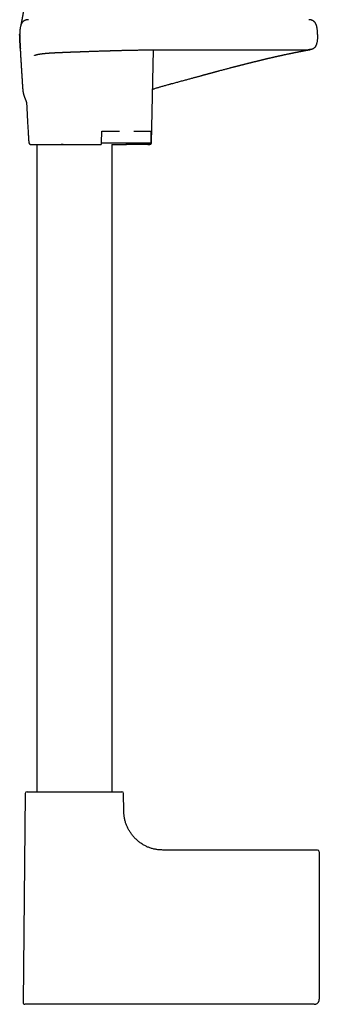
# Model space of a CAD drawing. Header units: millimetres. Extents: x 8 to 839, y 12 to 1644.
# Tile 10 of 19: x 148 to 236, y 878 to 1165. Entities that reach past the tile are written whole.
import ezdxf

# ---------------------------------------------------------------- set-up
doc = ezdxf.new("R2010")
doc.units = ezdxf.units.MM

msp = doc.modelspace()

# ---------------------------------------------------------------- linework, layer by layer
at = {"color": 7, "linetype": 'Continuous', "lineweight": 30}
for p, q in [((148.48, 1160.63), (148.48, 1160.5)), ((148.48, 1160.63), (148.49, 1160.63)), ((187, 1129.12), (187.6, 1156.2)), ((192.48, 1156.23), (232.77, 1156.23)), ((172.38, 1129.12), (172.51, 1132.43)), ((172.96, 1132.43), (177.68, 1132.43)), ((181.78, 1132.43), (186.49, 1132.43)), ((186.83, 1132.43), (186.83, 1129.12)), ((153.48, 1128.63), (153.48, 939.82)), ((160.57, 1128.63), (160.56, 1128.63)), ((161.16, 1128.63), (170.51, 1128.63)), ((175.48, 939.82), (175.48, 1128.63)), ((185.09, 1128.63), (179.48, 1128.63)), ((186.3, 1128.63), (185.09, 1128.63)), ((186.32, 1128.63), (186.3, 1128.63)), ((150.13, 939.33), (149.49, 878.34)), ((178.89, 934.12), (178.84, 939.33)), ((235.48, 922.83), (190.3, 922.83)), ((235.98, 922.33), (235.98, 908.3)), ((235.98, 908.3), (235.98, 879.33)), ((235.93, 878.97), (235.93, 878.97)), ((234.48, 877.83), (164.48, 877.83)), ((234.7, 877.85), (234.7, 877.85))]:
    msp.add_line(p, q, dxfattribs=at)
at = {"color": 7, "linetype": 'Continuous', "lineweight": 30, "flags": 128}
for points in [[(172.38, 1129.12), (174.78, 1129.12), (177.19, 1129.12), (179.6, 1129.12), (182.01, 1129.12), (184.42, 1129.12), (186.83, 1129.12)], [(175.35, 1128.63), (175.35, 1128.63), (175.37, 1128.63), (175.41, 1128.63), (175.47, 1128.63), (175.55, 1128.63), (175.65, 1128.63), (175.77, 1128.63), (175.92, 1128.63), (176.09, 1128.63), (176.25, 1128.63), (176.44, 1128.63), (176.64, 1128.63), (176.86, 1128.63), (177.04, 1128.63), (177.23, 1128.63), (177.44, 1128.63), (177.65, 1128.63), (177.86, 1128.63), (178.05, 1128.63), (178.24, 1128.63), (178.44, 1128.63), (178.64, 1128.63), (178.84, 1128.63), (179.05, 1128.63), (179.26, 1128.63), (179.47, 1128.63), (179.69, 1128.63), (179.91, 1128.64), (180.13, 1128.67), (180.35, 1128.7), (180.6, 1128.75), (180.85, 1128.79), (181.1, 1128.83), (181.36, 1128.86), (181.62, 1128.88), (181.89, 1128.9), (182.22, 1128.9), (182.56, 1128.9), (182.9, 1128.88), (183.25, 1128.86), (183.7, 1128.82), (184.16, 1128.77), (184.61, 1128.72), (185.05, 1128.68), (185.48, 1128.65), (185.92, 1128.63), (186.28, 1128.63), (186.28, 1128.63)]]:
    msp.add_lwpolyline(points, dxfattribs=at)
at = {"color": 7, "linetype": 'Continuous', "lineweight": 30}
for centre, start, end in [((151.65, 1129.13), 183.8822, 270), ((150.63, 939.32), 90, 179.4), ((178.34, 939.32), 0.6, 90), ((235.48, 922.33), 0, 90), ((149.99, 878.33), 179.4, 270)]:
    msp.add_arc(centre, 0.5, start, end, dxfattribs=at)
for points, knots in [([(150.05, 1171.52), (150.05, 1171.5), (150.05, 1171.48), (150.04, 1171.44), (150.04, 1171.4), (150.04, 1171.36), (150.04, 1171.3), (150.03, 1171.25), (150.03, 1171.21), (150.03, 1171.16), (150.02, 1171.12), (150.02, 1171.06), (150.01, 1171), (150.01, 1170.94), (150.01, 1170.89), (150, 1170.85), (150, 1170.8), (149.99, 1170.74), (149.99, 1170.67), (149.98, 1170.6), (149.97, 1170.53), (149.97, 1170.46), (149.96, 1170.38), (149.95, 1170.31), (149.95, 1170.25), (149.94, 1170.2), (149.94, 1170.15), (149.93, 1170.11), (149.93, 1170.06), (149.92, 1170), (149.91, 1169.93), (149.9, 1169.86), (149.9, 1169.81), (149.89, 1169.75), (149.88, 1169.7), (149.88, 1169.64), (149.87, 1169.59), (149.87, 1169.55), (149.86, 1169.52), (149.86, 1169.5), (149.86, 1169.47), (149.85, 1169.44), (149.85, 1169.4), (149.84, 1169.36), (149.84, 1169.31), (149.83, 1169.27), (149.83, 1169.24), (149.82, 1169.21), (149.82, 1169.18), (149.8, 1169.06), (149.77, 1168.86), (149.73, 1168.57), (149.69, 1168.29), (149.65, 1168.03), (149.61, 1167.77), (149.58, 1167.54), (149.55, 1167.35), (149.52, 1167.18), (149.49, 1167.01), (149.46, 1166.83), (149.43, 1166.65), (149.41, 1166.51), (149.39, 1166.4), (149.38, 1166.32), (149.36, 1166.24), (149.35, 1166.18), (149.34, 1166.12), (149.33, 1166.06), (149.32, 1166), (149.31, 1165.94), (149.3, 1165.85), (149.28, 1165.76), (149.26, 1165.68), (149.25, 1165.6), (149.24, 1165.54), (149.23, 1165.49), (149.22, 1165.43), (149.21, 1165.38), (149.2, 1165.32), (149.19, 1165.26), (149.18, 1165.19), (149.16, 1165.13), (149.15, 1165.06), (149.14, 1165.01), (149.13, 1164.96), (149.12, 1164.92), (149.12, 1164.88), (149.11, 1164.84), (149.1, 1164.8), (149.09, 1164.75), (149.08, 1164.7), (149.08, 1164.66), (149.07, 1164.62), (149.06, 1164.59), (149.06, 1164.56), (149.05, 1164.53), (149.04, 1164.49), (149.04, 1164.45), (149.02, 1164.39), (149.01, 1164.33), (149, 1164.27), (148.99, 1164.21), (148.98, 1164.16), (148.97, 1164.11), (148.96, 1164.07), (148.95, 1164.02), (148.94, 1163.97), (148.93, 1163.93), (148.92, 1163.88), (148.92, 1163.84), (148.91, 1163.8), (148.9, 1163.76), (148.89, 1163.71), (148.88, 1163.67), (148.87, 1163.63), (148.87, 1163.59), (148.85, 1163.53), (148.84, 1163.47), (148.83, 1163.4), (148.81, 1163.34), (148.8, 1163.29), (148.79, 1163.25), (148.79, 1163.23), (148.79, 1163.22), (148.78, 1163.21), (148.78, 1163.21), (148.78, 1163.21), (148.78, 1163.21), (148.79, 1163.21), (148.79, 1163.22), (148.79, 1163.22), (148.79, 1163.22), (148.79, 1163.22), (148.79, 1163.23), (148.79, 1163.23), (148.79, 1163.22), (148.79, 1163.22), (148.79, 1163.22), (148.79, 1163.22), (148.79, 1163.22), (148.79, 1163.21), (148.78, 1163.21), (148.78, 1163.21), (148.78, 1163.21), (148.78, 1163.21), (148.78, 1163.21)], [0, 0, 0, 0, 0.002028, 0.003818, 0.005967, 0.008491, 0.011184, 0.014233, 0.016595, 0.018933, 0.021419, 0.024547, 0.028307, 0.03169, 0.034261, 0.036683, 0.039263, 0.042241, 0.047234, 0.051602, 0.055108, 0.059335, 0.064405, 0.068712, 0.07245, 0.075561, 0.07825, 0.080679, 0.083677, 0.087985, 0.092714, 0.096856, 0.100485, 0.103256, 0.106926, 0.111171, 0.114619, 0.117212, 0.118898, 0.120546, 0.122178, 0.124199, 0.126758, 0.129857, 0.132926, 0.135676, 0.137821, 0.139922, 0.142128, 0.144514, 0.164209, 0.184879, 0.204987, 0.224789, 0.244256, 0.263367, 0.276767, 0.289986, 0.303071, 0.3175, 0.332609, 0.346665, 0.352672, 0.359381, 0.365752, 0.37117, 0.375965, 0.380517, 0.384915, 0.391121, 0.398042, 0.405804, 0.41444, 0.420461, 0.425696, 0.430329, 0.434929, 0.439631, 0.444806, 0.450479, 0.4569, 0.463303, 0.469552, 0.475063, 0.479855, 0.483286, 0.486833, 0.490552, 0.49475, 0.499465, 0.504691, 0.509757, 0.513746, 0.517114, 0.520206, 0.523538, 0.527113, 0.530917, 0.537943, 0.545506, 0.553139, 0.560058, 0.566264, 0.572161, 0.578062, 0.583945, 0.590839, 0.597021, 0.602754, 0.609303, 0.616831, 0.623837, 0.631498, 0.639711, 0.647944, 0.656116, 0.664229, 0.683146, 0.701818, 0.722474, 0.742217, 0.761097, 0.779107, 0.792621, 0.805706, 0.819339, 0.833748, 0.844784, 0.856318, 0.868235, 0.879439, 0.889675, 0.89938, 0.908793, 0.915984, 0.922995, 0.929827, 0.936487, 0.943611, 0.951623, 0.96053, 0.970339, 0.981061, 0.992705, 1, 1, 1, 1]), ([(151.08, 1164.98), (151.05, 1164.98), (150.93, 1164.99), (150.72, 1164.97), (150.49, 1164.93), (150.28, 1164.88), (150.11, 1164.82), (149.94, 1164.75), (149.78, 1164.66), (149.62, 1164.56), (149.47, 1164.44), (149.34, 1164.3), (149.21, 1164.14), (149.1, 1163.97), (148.99, 1163.78), (148.91, 1163.57), (148.82, 1163.33), (148.74, 1163.05), (148.66, 1162.73), (148.61, 1162.4), (148.56, 1162.08), (148.53, 1161.76), (148.51, 1161.45), (148.49, 1161.16), (148.49, 1160.89), (148.48, 1160.71), (148.48, 1160.63)], [0, 0, 0, 0, 0.015757, 0.061723, 0.108483, 0.139957, 0.171613, 0.203453, 0.23553, 0.26795, 0.300882, 0.334552, 0.369251, 0.405279, 0.442751, 0.481626, 0.521772, 0.577378, 0.634318, 0.691876, 0.74926, 0.805627, 0.859143, 0.909967, 0.957217, 1, 1, 1, 1]), ([(235.47, 1160.63), (235.47, 1160.7), (235.47, 1160.85), (235.47, 1161.07), (235.46, 1161.31), (235.44, 1161.57), (235.42, 1161.83), (235.39, 1162.12), (235.35, 1162.42), (235.29, 1162.74), (235.22, 1163.05), (235.14, 1163.33), (235.05, 1163.57), (234.96, 1163.78), (234.86, 1163.97), (234.75, 1164.15), (234.62, 1164.3), (234.48, 1164.44), (234.33, 1164.56), (234.18, 1164.66), (234.01, 1164.75), (233.84, 1164.82), (233.67, 1164.88), (233.47, 1164.93), (233.23, 1164.97), (233.02, 1164.99), (232.91, 1164.98), (232.88, 1164.98)], [0, 0, 0, 0, 0.0360355, 0.0753927, 0.1175216, 0.1618788, 0.2079299, 0.2551515, 0.311616, 0.3682004, 0.4241554, 0.4788027, 0.5189787, 0.5578768, 0.595368, 0.6314128, 0.6661286, 0.6998208, 0.7327773, 0.765226, 0.7973334, 0.8292059, 0.8608943, 0.8923996, 0.9392018, 0.9852009, 1, 1, 1, 1]), ([(148.49, 1160), (148.49, 1160), (148.49, 1160.01), (148.49, 1160.01), (148.49, 1160.01), (148.49, 1160.01), (148.49, 1160.01), (148.49, 1160.01), (148.49, 1160.01), (148.49, 1160.02), (148.49, 1160.02), (148.49, 1160.02), (148.49, 1160.03), (148.49, 1160.03), (148.49, 1160.03), (148.49, 1160.04), (148.49, 1160.04), (148.49, 1160.05), (148.49, 1160.05), (148.49, 1160.05), (148.49, 1160.06), (148.49, 1160.06), (148.49, 1160.07), (148.49, 1160.08), (148.49, 1160.08), (148.49, 1160.09), (148.49, 1160.1), (148.49, 1160.12), (148.49, 1160.14), (148.49, 1160.17), (148.49, 1160.2), (148.49, 1160.23), (148.49, 1160.26), (148.49, 1160.29), (148.49, 1160.31), (148.49, 1160.33), (148.49, 1160.35), (148.49, 1160.36), (148.49, 1160.38), (148.49, 1160.4), (148.49, 1160.43), (148.49, 1160.46), (148.48, 1160.49), (148.48, 1160.54), (148.48, 1160.58), (148.48, 1160.61), (148.48, 1160.63)], [0, 0, 0, 0, 0.033872, 0.066342, 0.097408, 0.126554, 0.154347, 0.180786, 0.205872, 0.230024, 0.252772, 0.274118, 0.294061, 0.312601, 0.329445, 0.344936, 0.359073, 0.371858, 0.382754, 0.392428, 0.400881, 0.408126, 0.415515, 0.423944, 0.432843, 0.442667, 0.453416, 0.465089, 0.47754, 0.514018, 0.549073, 0.582706, 0.617088, 0.649844, 0.680974, 0.710477, 0.732518, 0.754298, 0.777064, 0.800837, 0.830453, 0.861497, 0.893973, 0.927881, 0.963223, 1, 1, 1, 1]), ([(148.49, 1160.63), (148.49, 1160.47), (148.5, 1160.16), (148.51, 1159.71), (148.53, 1159.27), (148.55, 1158.87), (148.57, 1158.48), (148.58, 1158.12), (148.6, 1157.79), (148.62, 1157.49), (148.63, 1157.23), (148.65, 1156.98), (148.66, 1156.75), (148.68, 1156.6), (148.68, 1156.53), (148.68, 1156.53)], [0, 0, 0, 0, 0.112493, 0.219704, 0.321748, 0.418764, 0.510905, 0.598335, 0.68124, 0.75024, 0.816101, 0.879009, 0.939178, 0.996859, 1, 1, 1, 1]), ([(235.47, 1160.63), (235.47, 1160.5), (235.47, 1160.25), (235.46, 1159.86), (235.43, 1159.49), (235.4, 1159.13), (235.36, 1158.8), (235.31, 1158.51), (235.26, 1158.26), (235.21, 1158.02), (235.14, 1157.8), (235.07, 1157.61), (234.99, 1157.43), (234.91, 1157.26), (234.82, 1157.12), (234.73, 1156.99), (234.63, 1156.87), (234.52, 1156.77), (234.39, 1156.66), (234.24, 1156.56), (234.05, 1156.47), (233.86, 1156.39), (233.64, 1156.33), (233.39, 1156.28), (233.11, 1156.24), (232.9, 1156.23), (232.79, 1156.23), (232.77, 1156.23)], [0, 0, 0, 0, 0.06516, 0.129565, 0.192593, 0.253629, 0.312068, 0.358358, 0.402109, 0.443013, 0.480962, 0.516182, 0.548936, 0.579501, 0.608159, 0.635197, 0.660901, 0.685552, 0.709415, 0.744243, 0.778535, 0.812819, 0.847449, 0.894388, 0.941984, 0.98989, 1, 1, 1, 1]), ([(148.69, 1156.53), (148.68, 1156.63), (148.65, 1156.85), (148.63, 1157.21), (148.6, 1157.72), (148.56, 1158.35), (148.53, 1159.11), (148.5, 1159.66), (148.5, 1159.96), (148.49, 1160)], [0, 0, 0, 0, 0.087184, 0.196579, 0.305872, 0.524304, 0.74274, 0.961287, 1, 1, 1, 1]), ([(148.49, 1160), (148.49, 1160), (148.49, 1160), (148.49, 1160), (148.49, 1160)], [0, 0, 0, 0, 0.938487, 1, 1, 1, 1]), ([(148.49, 1160), (148.49, 1159.99), (148.49, 1159.92), (148.5, 1159.83), (148.5, 1159.74), (148.5, 1159.66), (148.5, 1159.61), (148.5, 1159.58), (148.5, 1159.56), (148.5, 1159.55), (148.5, 1159.52), (148.51, 1159.49), (148.51, 1159.44), (148.51, 1159.38), (148.51, 1159.33), (148.51, 1159.27), (148.51, 1159.21), (148.52, 1159.16), (148.52, 1159.11), (148.52, 1159.05), (148.52, 1158.95), (148.53, 1158.86), (148.53, 1158.78), (148.53, 1158.71), (148.54, 1158.64), (148.54, 1158.57), (148.54, 1158.49), (148.55, 1158.41), (148.55, 1158.35), (148.55, 1158.28), (148.56, 1158.22), (148.56, 1158.13), (148.56, 1158.02), (148.57, 1157.9), (148.58, 1157.77), (148.58, 1157.63), (148.59, 1157.48), (148.6, 1157.35), (148.6, 1157.25), (148.61, 1157.18), (148.61, 1157.12), (148.61, 1157.05), (148.62, 1156.98), (148.62, 1156.9), (148.62, 1156.82), (148.63, 1156.74), (148.63, 1156.67), (148.64, 1156.6), (148.64, 1156.52), (148.64, 1156.43), (148.65, 1156.35), (148.65, 1156.29), (148.65, 1156.24), (148.66, 1156.19), (148.66, 1156.13), (148.66, 1156.06), (148.67, 1155.99), (148.67, 1155.93), (148.67, 1155.88), (148.68, 1155.82), (148.68, 1155.75), (148.68, 1155.68), (148.69, 1155.6), (148.69, 1155.52), (148.7, 1155.44), (148.7, 1155.37), (148.7, 1155.32), (148.71, 1155.27), (148.71, 1155.22), (148.71, 1155.15), (148.72, 1155.07), (148.72, 1154.98), (148.73, 1154.91), (148.73, 1154.84), (148.74, 1154.77), (148.74, 1154.67), (148.75, 1154.57), (148.75, 1154.47), (148.76, 1154.39), (148.76, 1154.31), (148.77, 1154.21), (148.77, 1154.11), (148.78, 1154.01), (148.79, 1153.93), (148.79, 1153.85), (148.8, 1153.76), (148.8, 1153.66), (148.81, 1153.55), (148.81, 1153.44), (148.82, 1153.33), (148.83, 1153.23), (148.83, 1153.11), (148.84, 1152.99), (148.85, 1152.87), (148.85, 1152.77), (148.86, 1152.68), (148.87, 1152.59), (148.87, 1152.5), (148.88, 1152.4), (148.88, 1152.3), (148.89, 1152.18), (148.9, 1152.05), (148.91, 1151.89), (148.92, 1151.73), (148.93, 1151.58), (148.94, 1151.44), (148.94, 1151.32), (148.95, 1151.19), (148.96, 1151.04), (148.97, 1150.9), (148.98, 1150.76), (148.99, 1150.64), (148.99, 1150.53), (149, 1150.42), (149.01, 1150.3), (149.02, 1150.16), (149.03, 1150.02), (149.04, 1149.88), (149.05, 1149.72), (149.06, 1149.56), (149.06, 1149.41), (149.07, 1149.28), (149.08, 1149.17), (149.09, 1149.08), (149.09, 1149), (149.1, 1148.92), (149.1, 1148.85), (149.11, 1148.77), (149.11, 1148.69), (149.12, 1148.61), (149.12, 1148.53), (149.13, 1148.48), (149.13, 1148.43), (149.13, 1148.37), (149.14, 1148.28), (149.15, 1148.17), (149.15, 1148.06), (149.16, 1147.94), (149.17, 1147.83), (149.17, 1147.72), (149.18, 1147.63), (149.18, 1147.54), (149.19, 1147.46), (149.19, 1147.38), (149.2, 1147.29), (149.2, 1147.19), (149.21, 1147.08), (149.22, 1146.96), (149.22, 1146.85), (149.23, 1146.74), (149.24, 1146.64), (149.24, 1146.54), (149.25, 1146.45), (149.25, 1146.34), (149.26, 1146.23), (149.27, 1146.11), (149.27, 1146.01), (149.28, 1145.91), (149.29, 1145.8), (149.3, 1145.68), (149.3, 1145.55), (149.31, 1145.43), (149.32, 1145.3), (149.33, 1145.18), (149.34, 1145.08), (149.34, 1145), (149.35, 1144.93), (149.36, 1144.87), (149.36, 1144.82), (149.36, 1144.77), (149.37, 1144.71), (149.38, 1144.64), (149.38, 1144.57), (149.39, 1144.5), (149.4, 1144.44), (149.41, 1144.38), (149.41, 1144.3), (149.42, 1144.22), (149.44, 1144.14), (149.45, 1144.06), (149.46, 1143.99), (149.47, 1143.92), (149.48, 1143.86), (149.49, 1143.81), (149.5, 1143.76), (149.51, 1143.72), (149.51, 1143.68), (149.52, 1143.65), (149.53, 1143.61), (149.54, 1143.57), (149.55, 1143.53), (149.56, 1143.48), (149.57, 1143.42), (149.58, 1143.37), (149.6, 1143.29), (149.62, 1143.21), (149.65, 1143.11), (149.67, 1143.03), (149.7, 1142.94), (149.72, 1142.87), (149.74, 1142.8), (149.76, 1142.74), (149.78, 1142.68), (149.8, 1142.64), (149.81, 1142.6), (149.82, 1142.58), (149.83, 1142.55), (149.84, 1142.52), (149.85, 1142.49), (149.86, 1142.45), (149.88, 1142.41), (149.89, 1142.37), (149.91, 1142.33), (149.92, 1142.28), (149.94, 1142.23), (149.96, 1142.18), (149.98, 1142.13), (150.01, 1142.06), (150.04, 1141.99), (150.07, 1141.92), (150.09, 1141.85), (150.12, 1141.8), (150.13, 1141.75), (150.15, 1141.71), (150.17, 1141.67), (150.18, 1141.63), (150.2, 1141.6), (150.21, 1141.57), (150.22, 1141.55), (150.22, 1141.53), (150.23, 1141.5), (150.24, 1141.48), (150.25, 1141.45), (150.27, 1141.42), (150.28, 1141.38), (150.3, 1141.33), (150.32, 1141.28), (150.34, 1141.23), (150.36, 1141.18), (150.37, 1141.14), (150.39, 1141.09), (150.4, 1141.05), (150.42, 1141.02), (150.43, 1140.99), (150.43, 1140.96), (150.44, 1140.94), (150.45, 1140.92), (150.46, 1140.9), (150.46, 1140.88), (150.47, 1140.86), (150.48, 1140.84), (150.48, 1140.81), (150.49, 1140.79), (150.49, 1140.77), (150.5, 1140.76), (150.5, 1140.74), (150.51, 1140.72), (150.51, 1140.71), (150.51, 1140.71), (150.51, 1140.71)], [0, 0, 0, 0, 0.001656, 0.005335, 0.007922, 0.010044, 0.011687, 0.012603, 0.013265, 0.013881, 0.014612, 0.016632, 0.019219, 0.022369, 0.025609, 0.028662, 0.032379, 0.035781, 0.038885, 0.044473, 0.050424, 0.056727, 0.061098, 0.065588, 0.070179, 0.074799, 0.079451, 0.083694, 0.087005, 0.089541, 0.093427, 0.097196, 0.103522, 0.108182, 0.113879, 0.120998, 0.126225, 0.132847, 0.135899, 0.138475, 0.140636, 0.143029, 0.145819, 0.148953, 0.151956, 0.154499, 0.156848, 0.159345, 0.162164, 0.165308, 0.168462, 0.170369, 0.171864, 0.17339, 0.175391, 0.177848, 0.180165, 0.182072, 0.183724, 0.185595, 0.187629, 0.189868, 0.192396, 0.195219, 0.198009, 0.200001, 0.201463, 0.202803, 0.204575, 0.206787, 0.209334, 0.212038, 0.214314, 0.216213, 0.218325, 0.22132, 0.224684, 0.227624, 0.230025, 0.232328, 0.235131, 0.2384, 0.241421, 0.243925, 0.246092, 0.248632, 0.251616, 0.255222, 0.258377, 0.261198, 0.264396, 0.267799, 0.271506, 0.274895, 0.277872, 0.280463, 0.282984, 0.285534, 0.288373, 0.29128, 0.294598, 0.298421, 0.302745, 0.307852, 0.312281, 0.31596, 0.319274, 0.322953, 0.327006, 0.331342, 0.335294, 0.338789, 0.341757, 0.344503, 0.347905, 0.352001, 0.355692, 0.359781, 0.364249, 0.368899, 0.373087, 0.37659, 0.37966, 0.382316, 0.384575, 0.386567, 0.38889, 0.391216, 0.393847, 0.396617, 0.398923, 0.400722, 0.402053, 0.403644, 0.408153, 0.411944, 0.417152, 0.421322, 0.425785, 0.428937, 0.432653, 0.434764, 0.436835, 0.439456, 0.441882, 0.444697, 0.447859, 0.450872, 0.454432, 0.457495, 0.460118, 0.462746, 0.465525, 0.468449, 0.471863, 0.475349, 0.478491, 0.481322, 0.484368, 0.487833, 0.491589, 0.495312, 0.498886, 0.502301, 0.505305, 0.507713, 0.50975, 0.511626, 0.51307, 0.515048, 0.517622, 0.520292, 0.524249, 0.527799, 0.53097, 0.534477, 0.538584, 0.54517, 0.551202, 0.556914, 0.562619, 0.568263, 0.573632, 0.578787, 0.583388, 0.587361, 0.590164, 0.593334, 0.597032, 0.601258, 0.606014, 0.611202, 0.616903, 0.623115, 0.62941, 0.640377, 0.65073, 0.66047, 0.669599, 0.678118, 0.685888, 0.693017, 0.699466, 0.705229, 0.708204, 0.710952, 0.713662, 0.716908, 0.720732, 0.725056, 0.729831, 0.73445, 0.738821, 0.744633, 0.750075, 0.755904, 0.762233, 0.769066, 0.77793, 0.786368, 0.794348, 0.801942, 0.806728, 0.811554, 0.81642, 0.821221, 0.825493, 0.828695, 0.831463, 0.833961, 0.836829, 0.840134, 0.843876, 0.848851, 0.854438, 0.860642, 0.867464, 0.875056, 0.882579, 0.889591, 0.896089, 0.90207, 0.907532, 0.912475, 0.916898, 0.920801, 0.924575, 0.928692, 0.933153, 0.937957, 0.942808, 0.949018, 0.954725, 0.960439, 0.966358, 0.974461, 0.983242, 0.992515, 1, 1, 1, 1]), ([(152.86, 1154.59), (152.86, 1154.59), (152.86, 1154.59), (152.87, 1154.6), (152.87, 1154.6), (152.88, 1154.6), (152.89, 1154.61), (152.9, 1154.61), (152.91, 1154.62), (152.92, 1154.62), (152.93, 1154.63), (152.94, 1154.63), (152.96, 1154.64), (152.97, 1154.65), (152.99, 1154.65), (153.01, 1154.66), (153.03, 1154.67), (153.05, 1154.68), (153.08, 1154.69), (153.11, 1154.7), (153.15, 1154.71), (153.19, 1154.73), (153.22, 1154.74), (153.27, 1154.75), (153.31, 1154.76), (153.35, 1154.78), (153.4, 1154.79), (153.44, 1154.8), (153.49, 1154.81), (153.53, 1154.82), (153.58, 1154.83), (153.63, 1154.84), (153.67, 1154.86), (153.72, 1154.86), (153.76, 1154.87), (153.8, 1154.88), (153.84, 1154.89), (153.9, 1154.9), (153.95, 1154.91), (154, 1154.92), (154.06, 1154.93), (154.11, 1154.94), (154.17, 1154.95), (154.22, 1154.96), (154.28, 1154.97), (154.33, 1154.98), (154.4, 1154.99), (154.48, 1155), (154.57, 1155.02), (154.66, 1155.03), (154.75, 1155.04), (154.83, 1155.05), (154.91, 1155.06), (154.98, 1155.07), (155.04, 1155.08), (155.11, 1155.09), (155.19, 1155.1), (155.25, 1155.1), (155.32, 1155.11), (155.38, 1155.12), (155.43, 1155.12), (155.47, 1155.13), (155.52, 1155.13), (155.55, 1155.14), (155.59, 1155.14), (155.62, 1155.14), (155.66, 1155.15), (155.71, 1155.15), (155.76, 1155.16), (155.82, 1155.16), (155.88, 1155.17), (155.94, 1155.17), (156.01, 1155.18), (156.07, 1155.19), (156.12, 1155.19), (156.17, 1155.19), (156.21, 1155.2), (156.25, 1155.2), (156.29, 1155.2), (156.34, 1155.21), (156.4, 1155.21), (156.47, 1155.22), (156.56, 1155.23), (156.64, 1155.23), (156.73, 1155.24), (156.82, 1155.25), (156.9, 1155.25), (156.97, 1155.26), (157.03, 1155.26), (157.1, 1155.27), (157.18, 1155.27), (157.26, 1155.28), (157.36, 1155.28), (157.46, 1155.29), (157.56, 1155.3), (157.65, 1155.3), (157.74, 1155.31), (157.82, 1155.31), (157.89, 1155.32), (157.95, 1155.32), (158, 1155.32), (158.06, 1155.33), (158.12, 1155.33), (158.21, 1155.33), (158.31, 1155.34), (158.41, 1155.35), (158.53, 1155.35), (158.65, 1155.36), (158.78, 1155.37), (158.89, 1155.37), (159.01, 1155.38), (159.11, 1155.38), (159.21, 1155.39), (159.32, 1155.39), (159.42, 1155.4), (159.53, 1155.4), (159.62, 1155.41), (159.71, 1155.41), (159.77, 1155.41), (159.82, 1155.42), (159.86, 1155.42), (159.89, 1155.42), (159.94, 1155.42), (160, 1155.42), (160.07, 1155.43), (160.15, 1155.43), (160.24, 1155.43), (160.37, 1155.44), (160.54, 1155.45), (160.73, 1155.45), (160.92, 1155.46), (161.1, 1155.47), (161.29, 1155.48), (161.49, 1155.49), (161.69, 1155.49), (161.89, 1155.5), (162.1, 1155.51), (162.33, 1155.52), (162.58, 1155.53), (162.85, 1155.54), (163.12, 1155.55), (163.36, 1155.56), (163.59, 1155.57), (163.84, 1155.58), (164.06, 1155.58), (164.27, 1155.59), (164.43, 1155.6), (164.59, 1155.6), (164.72, 1155.61), (164.83, 1155.61), (164.92, 1155.62), (164.99, 1155.62), (165.05, 1155.62), (165.1, 1155.62), (165.14, 1155.62), (165.19, 1155.63), (165.25, 1155.63), (165.33, 1155.63), (165.42, 1155.64), (165.53, 1155.64), (165.65, 1155.64), (165.77, 1155.65), (165.93, 1155.65), (166.14, 1155.66), (166.39, 1155.67), (166.66, 1155.68), (166.94, 1155.69), (167.23, 1155.7), (167.53, 1155.71), (167.84, 1155.72), (168.15, 1155.73), (168.51, 1155.75), (168.91, 1155.76), (169.35, 1155.78), (169.78, 1155.79), (170.19, 1155.8), (170.58, 1155.82), (170.95, 1155.83), (171.35, 1155.84), (171.78, 1155.86), (172.27, 1155.87), (172.77, 1155.89), (173.18, 1155.9), (173.49, 1155.91), (173.68, 1155.92), (173.86, 1155.92), (174.03, 1155.93), (174.17, 1155.93), (174.3, 1155.93), (174.41, 1155.94), (174.5, 1155.94), (174.58, 1155.94), (174.66, 1155.94), (174.74, 1155.95), (174.81, 1155.95), (174.88, 1155.95), (174.96, 1155.95), (175.06, 1155.96), (175.19, 1155.96), (175.34, 1155.96), (175.53, 1155.97), (175.74, 1155.97), (175.97, 1155.98), (176.24, 1155.99), (176.54, 1156), (176.87, 1156.01), (177.22, 1156.01), (177.61, 1156.02), (178.02, 1156.04), (178.47, 1156.05), (178.93, 1156.06), (179.41, 1156.07), (179.89, 1156.08), (180.41, 1156.09), (180.95, 1156.1), (181.52, 1156.11), (182.1, 1156.12), (182.7, 1156.14), (183.31, 1156.15), (183.96, 1156.16), (184.62, 1156.17), (185.31, 1156.18), (186.02, 1156.19), (186.76, 1156.2), (187.5, 1156.2), (188.23, 1156.21), (188.96, 1156.22), (189.7, 1156.22), (190.47, 1156.22), (191.25, 1156.23), (191.93, 1156.23), (192.34, 1156.23), (192.48, 1156.23)], [0, 0, 0, 0, 0.0025897, 0.0060953, 0.0098799, 0.0137145, 0.0175479, 0.0213722, 0.0246424, 0.0276013, 0.0302486, 0.0327113, 0.0353657, 0.0382368, 0.0413208, 0.0447146, 0.047976, 0.0511205, 0.0544883, 0.0582182, 0.0631889, 0.0676632, 0.0716243, 0.0755996, 0.079825, 0.0841646, 0.0882243, 0.0920024, 0.0957019, 0.0993684, 0.1029635, 0.1064634, 0.1098682, 0.1133354, 0.1158283, 0.1186295, 0.1217391, 0.1251574, 0.1287178, 0.1322042, 0.1356802, 0.1390791, 0.1421959, 0.145786, 0.1488794, 0.1516655, 0.1546373, 0.1597342, 0.1651118, 0.1697697, 0.1742116, 0.1784471, 0.1829487, 0.185714, 0.1888156, 0.1922848, 0.1957748, 0.1990044, 0.2019734, 0.2046814, 0.2069381, 0.2089969, 0.2108601, 0.2125278, 0.2139999, 0.2154024, 0.2170584, 0.2190537, 0.221383, 0.2238773, 0.2264574, 0.2291234, 0.2318755, 0.2345705, 0.2366806, 0.2384885, 0.2400089, 0.241581, 0.2433453, 0.2453017, 0.2474423, 0.2505729, 0.253811, 0.2571569, 0.2606105, 0.2639403, 0.2668369, 0.2693627, 0.2715322, 0.273788, 0.2765545, 0.2796644, 0.2830259, 0.2864404, 0.2899012, 0.2934083, 0.2961872, 0.2987603, 0.30103, 0.3029964, 0.3046592, 0.3061703, 0.3084996, 0.3111994, 0.3142697, 0.31771, 0.3213648, 0.3251158, 0.328963, 0.3329065, 0.3359138, 0.3389748, 0.3420894, 0.3452577, 0.348446, 0.3513364, 0.3542593, 0.3566591, 0.3585355, 0.3598886, 0.3607232, 0.3617511, 0.3630885, 0.3647352, 0.3666914, 0.368957, 0.3715321, 0.3744167, 0.3797251, 0.3849593, 0.3899807, 0.3947893, 0.399385, 0.4050812, 0.4104122, 0.4153779, 0.4206842, 0.4264546, 0.4326908, 0.4393927, 0.4465602, 0.4518545, 0.4573769, 0.4631273, 0.4690644, 0.4734232, 0.4773581, 0.4808692, 0.4839565, 0.486355, 0.4884156, 0.4901383, 0.4915232, 0.4925703, 0.4933946, 0.4944265, 0.495707, 0.4975878, 0.4997827, 0.502179, 0.5047723, 0.5075625, 0.5105498, 0.5156421, 0.5212208, 0.5272861, 0.5331126, 0.5393269, 0.5459292, 0.5526629, 0.5592286, 0.5656258, 0.5750912, 0.584162, 0.592838, 0.6011192, 0.6090057, 0.6164974, 0.6236233, 0.6326636, 0.642092, 0.6519084, 0.6621128, 0.6657972, 0.6695147, 0.6729897, 0.6761185, 0.6789011, 0.6812969, 0.6833588, 0.6850866, 0.6864834, 0.688049, 0.689461, 0.6907194, 0.6918982, 0.6934054, 0.6953032, 0.6975918, 0.7005605, 0.7040019, 0.707916, 0.7123029, 0.7171625, 0.7226791, 0.7287002, 0.7352257, 0.7422555, 0.7497898, 0.7578286, 0.7663718, 0.7746465, 0.7833451, 0.792468, 0.8020151, 0.8119866, 0.8223825, 0.832702, 0.8434085, 0.8545021, 0.8659829, 0.8778511, 0.8901067, 0.90275, 0.915781, 0.9278129, 0.9401578, 0.9528158, 0.965787, 0.9790717, 0.9926702, 1, 1, 1, 1]), ([(192.48, 1146.23), (192.5, 1146.24), (192.73, 1146.3), (193.16, 1146.41), (193.76, 1146.57), (194.34, 1146.73), (194.89, 1146.88), (195.46, 1147.03), (196.03, 1147.19), (196.61, 1147.34), (197.16, 1147.49), (197.69, 1147.64), (198.19, 1147.77), (198.67, 1147.9), (199.13, 1148.03), (199.56, 1148.14), (199.97, 1148.25), (200.35, 1148.36), (200.72, 1148.46), (201.09, 1148.56), (201.44, 1148.66), (201.76, 1148.74), (202.05, 1148.82), (202.32, 1148.9), (202.56, 1148.96), (202.77, 1149.02), (202.96, 1149.07), (203.13, 1149.12), (203.26, 1149.15), (203.38, 1149.18), (203.47, 1149.21), (203.54, 1149.23), (203.6, 1149.25), (203.67, 1149.26), (203.76, 1149.29), (203.87, 1149.32), (203.99, 1149.35), (204.15, 1149.39), (204.34, 1149.44), (204.56, 1149.5), (204.82, 1149.57), (205.09, 1149.65), (205.37, 1149.72), (205.65, 1149.8), (205.92, 1149.87), (206.18, 1149.94), (206.44, 1150.01), (206.79, 1150.1), (207.24, 1150.22), (207.76, 1150.36), (208.26, 1150.49), (208.74, 1150.62), (209.19, 1150.74), (209.6, 1150.85), (210, 1150.95), (210.37, 1151.05), (210.66, 1151.12), (210.87, 1151.18), (211, 1151.21), (211.13, 1151.25), (211.26, 1151.28), (211.37, 1151.31), (211.47, 1151.33), (211.56, 1151.36), (211.64, 1151.38), (211.72, 1151.4), (211.83, 1151.43), (211.96, 1151.46), (212.11, 1151.5), (212.25, 1151.54), (212.43, 1151.58), (212.63, 1151.63), (212.85, 1151.69), (213.07, 1151.75), (213.3, 1151.8), (213.53, 1151.86), (213.78, 1151.93), (214.06, 1152), (214.35, 1152.07), (214.66, 1152.15), (214.99, 1152.23), (215.26, 1152.3), (215.49, 1152.36), (215.64, 1152.4), (215.79, 1152.43), (215.92, 1152.47), (216.03, 1152.5), (216.13, 1152.52), (216.21, 1152.54), (216.28, 1152.56), (216.34, 1152.57), (216.39, 1152.58), (216.43, 1152.6), (216.49, 1152.61), (216.56, 1152.63), (216.65, 1152.65), (216.76, 1152.68), (216.88, 1152.71), (217, 1152.73), (217.11, 1152.76), (217.25, 1152.8), (217.4, 1152.83), (217.56, 1152.87), (217.72, 1152.91), (217.88, 1152.95), (218.04, 1152.99), (218.2, 1153.03), (218.36, 1153.07), (218.53, 1153.11), (218.71, 1153.15), (218.89, 1153.2), (219.07, 1153.24), (219.22, 1153.28), (219.36, 1153.31), (219.48, 1153.34), (219.59, 1153.37), (219.7, 1153.39), (219.82, 1153.42), (219.93, 1153.45), (220.06, 1153.48), (220.2, 1153.51), (220.36, 1153.55), (220.52, 1153.59), (220.69, 1153.63), (220.88, 1153.67), (221.07, 1153.72), (221.28, 1153.77), (221.51, 1153.82), (221.75, 1153.88), (221.95, 1153.92), (222.11, 1153.96), (222.22, 1153.98), (222.32, 1154.01), (222.41, 1154.03), (222.48, 1154.05), (222.55, 1154.06), (222.6, 1154.07), (222.64, 1154.08), (222.68, 1154.09), (222.72, 1154.1), (222.78, 1154.11), (222.84, 1154.13), (222.92, 1154.14), (223.01, 1154.17), (223.11, 1154.19), (223.23, 1154.22), (223.34, 1154.24), (223.46, 1154.27), (223.57, 1154.29), (223.68, 1154.32), (223.85, 1154.35), (224.06, 1154.4), (224.33, 1154.46), (224.54, 1154.51), (224.69, 1154.54), (224.8, 1154.57), (224.9, 1154.59), (225, 1154.61), (225.09, 1154.63), (225.17, 1154.65), (225.23, 1154.66), (225.28, 1154.67), (225.33, 1154.68), (225.38, 1154.69), (225.45, 1154.71), (225.52, 1154.72), (225.6, 1154.74), (225.7, 1154.76), (225.81, 1154.79), (225.92, 1154.81), (226.12, 1154.85), (226.4, 1154.91), (226.75, 1154.99), (227.02, 1155.04), (227.19, 1155.08), (227.27, 1155.09), (227.34, 1155.11), (227.4, 1155.12), (227.45, 1155.13), (227.5, 1155.14), (227.54, 1155.15), (227.59, 1155.16), (227.65, 1155.17), (227.74, 1155.19), (227.83, 1155.21), (227.94, 1155.23), (228.05, 1155.26), (228.18, 1155.28), (228.31, 1155.31), (228.43, 1155.33), (228.56, 1155.36), (228.68, 1155.38), (228.84, 1155.42), (229.03, 1155.45), (229.25, 1155.5), (229.46, 1155.54), (229.66, 1155.58), (229.84, 1155.61), (230.01, 1155.65), (230.13, 1155.67), (230.22, 1155.69), (230.28, 1155.7), (230.33, 1155.71), (230.37, 1155.72), (230.4, 1155.72), (230.42, 1155.73), (230.44, 1155.73), (230.48, 1155.74), (230.53, 1155.75), (230.59, 1155.76), (230.65, 1155.77), (230.73, 1155.79), (230.84, 1155.81), (230.98, 1155.83), (231.16, 1155.87), (231.33, 1155.9), (231.49, 1155.93), (231.64, 1155.96), (231.76, 1155.98), (231.88, 1156), (231.99, 1156.02), (232.08, 1156.04), (232.17, 1156.06), (232.25, 1156.07), (232.32, 1156.09), (232.4, 1156.1), (232.49, 1156.12), (232.6, 1156.14), (232.7, 1156.16), (232.78, 1156.17), (232.84, 1156.18), (232.89, 1156.19), (232.94, 1156.2), (232.99, 1156.21), (233.03, 1156.22), (233.08, 1156.22), (233.13, 1156.23), (233.17, 1156.24), (233.22, 1156.25), (233.26, 1156.26), (233.3, 1156.27), (233.34, 1156.27), (233.37, 1156.28), (233.4, 1156.28), (233.42, 1156.29), (233.44, 1156.29), (233.44, 1156.29), (233.44, 1156.29)], [0, 0, 0, 0, 0.000895, 0.010885, 0.020513, 0.029788, 0.03872, 0.047317, 0.05703, 0.066301, 0.075142, 0.083565, 0.091738, 0.099496, 0.106848, 0.113804, 0.120371, 0.126558, 0.13237, 0.138529, 0.144222, 0.149457, 0.154242, 0.158583, 0.162484, 0.165951, 0.169055, 0.171709, 0.173953, 0.175836, 0.177361, 0.178528, 0.179301, 0.18039, 0.18182, 0.183566, 0.185628, 0.188004, 0.191269, 0.194982, 0.19914, 0.203742, 0.208783, 0.21305, 0.217498, 0.221878, 0.226173, 0.230386, 0.239656, 0.248507, 0.256946, 0.26498, 0.272613, 0.279725, 0.286474, 0.292896, 0.298994, 0.30138, 0.303713, 0.305994, 0.308222, 0.310277, 0.312033, 0.313491, 0.314697, 0.316219, 0.318149, 0.320487, 0.323089, 0.325695, 0.328301, 0.332287, 0.336271, 0.340253, 0.344233, 0.348397, 0.35297, 0.35795, 0.363226, 0.368892, 0.374949, 0.381397, 0.384419, 0.387407, 0.390124, 0.392563, 0.394723, 0.396604, 0.398207, 0.399531, 0.400577, 0.401344, 0.402144, 0.403232, 0.404608, 0.406273, 0.408438, 0.410793, 0.413088, 0.415319, 0.417486, 0.42086, 0.424065, 0.427103, 0.430211, 0.433664, 0.436619, 0.439789, 0.443172, 0.446771, 0.450568, 0.454153, 0.457352, 0.460164, 0.462589, 0.464653, 0.46715, 0.46948, 0.471752, 0.474532, 0.477529, 0.480745, 0.48418, 0.487835, 0.491818, 0.495975, 0.500526, 0.505471, 0.510812, 0.516554, 0.518988, 0.521485, 0.523823, 0.525866, 0.527615, 0.529067, 0.530223, 0.531082, 0.531895, 0.532904, 0.534148, 0.535628, 0.537346, 0.539543, 0.542037, 0.544781, 0.547528, 0.550241, 0.55292, 0.555564, 0.558174, 0.564966, 0.57151, 0.577745, 0.580559, 0.583292, 0.585943, 0.588513, 0.590915, 0.592783, 0.594344, 0.595596, 0.596808, 0.59824, 0.599891, 0.601762, 0.604075, 0.606656, 0.609507, 0.612628, 0.615882, 0.625683, 0.635659, 0.64581, 0.648413, 0.650764, 0.652861, 0.654704, 0.656292, 0.657624, 0.658745, 0.659955, 0.662151, 0.664706, 0.667623, 0.670903, 0.674624, 0.67867, 0.682768, 0.686883, 0.691013, 0.69516, 0.699322, 0.706793, 0.714315, 0.721886, 0.729213, 0.736069, 0.742454, 0.748362, 0.750835, 0.75314, 0.755115, 0.756755, 0.757807, 0.758683, 0.759686, 0.760894, 0.762976, 0.765479, 0.768402, 0.771691, 0.775076, 0.782853, 0.790935, 0.799324, 0.808022, 0.815063, 0.821801, 0.828218, 0.834312, 0.840082, 0.84543, 0.850463, 0.855179, 0.859614, 0.86694, 0.874594, 0.88258, 0.890899, 0.89539, 0.899974, 0.90465, 0.909428, 0.914481, 0.919879, 0.925626, 0.931722, 0.938169, 0.94497, 0.952127, 0.959643, 0.96706, 0.974801, 0.98287, 0.991268, 1, 1, 1, 1]), ([(187.35, 1144.75), (187.4, 1144.76), (187.6, 1144.83), (187.95, 1144.94), (188.37, 1145.07), (188.79, 1145.2), (189.2, 1145.32), (189.63, 1145.44), (190.08, 1145.57), (190.55, 1145.7), (191.04, 1145.84), (191.54, 1145.98), (192.03, 1146.11), (192.35, 1146.19), (192.48, 1146.23)], [0, 0, 0, 0, 0.0307899, 0.1156658, 0.2057739, 0.2818114, 0.3615196, 0.4450476, 0.5325445, 0.6241549, 0.7182643, 0.8165867, 0.9192168, 1, 1, 1, 1]), ([(150.48, 1140.82), (150.5, 1140.49), (150.54, 1139.72), (150.6, 1138.61), (150.66, 1137.51), (150.71, 1136.51), (150.76, 1135.54), (150.81, 1134.65), (150.86, 1133.85), (150.9, 1133.13), (150.94, 1132.43), (150.98, 1131.75), (151.02, 1131.1), (151.06, 1130.48), (151.1, 1129.89), (151.13, 1129.43), (151.15, 1129.17), (151.15, 1129.1)], [0, 0, 0, 0, 0.085095, 0.196803, 0.283161, 0.367989, 0.451022, 0.531998, 0.59512, 0.656621, 0.716365, 0.774219, 0.830047, 0.882774, 0.93329, 0.981465, 1, 1, 1, 1]), ([(151.65, 1128.63), (151.65, 1128.63), (151.65, 1128.63), (151.67, 1128.63), (151.71, 1128.63), (151.78, 1128.63), (151.87, 1128.63), (151.97, 1128.63), (152.1, 1128.63), (152.23, 1128.63), (152.38, 1128.63), (152.55, 1128.63), (152.74, 1128.63), (152.94, 1128.63), (153.17, 1128.63), (153.44, 1128.63), (153.74, 1128.63), (154.06, 1128.63), (154.4, 1128.63), (154.76, 1128.63), (155.14, 1128.63), (155.53, 1128.63), (155.94, 1128.63), (156.36, 1128.63), (156.8, 1128.63), (157.25, 1128.63), (157.67, 1128.63), (158.06, 1128.63), (158.4, 1128.63), (158.75, 1128.63), (159.1, 1128.63), (159.46, 1128.63), (159.83, 1128.63), (160.2, 1128.63), (160.45, 1128.63), (160.57, 1128.63)], [0, 0, 0, 0, 0.014743, 0.047899, 0.080993, 0.114084, 0.14723, 0.180488, 0.210351, 0.240107, 0.269796, 0.299462, 0.329146, 0.358891, 0.388739, 0.423977, 0.459074, 0.494098, 0.529118, 0.564204, 0.599425, 0.633852, 0.668146, 0.702372, 0.736594, 0.770877, 0.805286, 0.829709, 0.854063, 0.878369, 0.902651, 0.926933, 0.951236, 0.975584, 1, 1, 1, 1]), ([(160.56, 1128.63), (160.61, 1128.63), (160.72, 1128.63), (160.87, 1128.63), (161.01, 1128.63), (161.09, 1128.63), (161.13, 1128.63)], [0, 0, 0, 0, 0.250919, 0.501251, 0.750953, 1, 1, 1, 1]), ([(161.16, 1128.63), (161.12, 1128.63), (161.03, 1128.63), (160.89, 1128.63), (160.74, 1128.63), (160.63, 1128.63), (160.57, 1128.63)], [0, 0, 0, 0, 0.251873, 0.500271, 0.748532, 1, 1, 1, 1]), ([(170.51, 1128.63), (170.55, 1128.63), (170.63, 1128.63), (170.76, 1128.63), (170.9, 1128.63), (171.05, 1128.63), (171.2, 1128.63), (171.35, 1128.63), (171.51, 1128.63), (171.66, 1128.63), (171.82, 1128.63), (171.97, 1128.63), (172.12, 1128.63), (172.21, 1128.63), (172.26, 1128.63)], [0, 0, 0, 0, 0.085618, 0.170222, 0.254809, 0.338855, 0.422035, 0.505264, 0.587542, 0.669619, 0.752385, 0.834876, 0.917111, 1, 1, 1, 1]), ([(172.26, 1128.63), (172.28, 1128.63), (172.31, 1128.64), (172.34, 1128.67), (172.37, 1128.71), (172.39, 1128.77), (172.4, 1128.85), (172.4, 1128.93), (172.39, 1129.03), (172.38, 1129.09), (172.38, 1129.12)], [0, 0, 0, 0, 0.1244234, 0.2499363, 0.3757949, 0.5015578, 0.6264743, 0.7501945, 0.8741254, 1, 1, 1, 1]), ([(186.83, 1129.12), (186.82, 1129.09), (186.8, 1129.03), (186.77, 1128.93), (186.72, 1128.85), (186.66, 1128.77), (186.58, 1128.71), (186.5, 1128.66), (186.41, 1128.64), (186.35, 1128.63), (186.32, 1128.63)], [0, 0, 0, 0, 0.125137, 0.248758, 0.37301, 0.49891, 0.625538, 0.751727, 0.876908, 1, 1, 1, 1]), ([(186.32, 1128.63), (186.35, 1128.63), (186.4, 1128.63), (186.46, 1128.63), (186.51, 1128.63), (186.53, 1128.63), (186.54, 1128.63)], [0, 0, 0, 0, 0.226913, 0.484477, 0.742184, 1, 1, 1, 1]), ([(186.5, 1128.63), (186.5, 1128.63), (186.5, 1128.63), (186.49, 1128.63), (186.46, 1128.63), (186.42, 1128.63), (186.38, 1128.63), (186.35, 1128.63), (186.33, 1128.63)], [0, 0, 0, 0, 0.139621, 0.32011, 0.500203, 0.68121, 0.864417, 1, 1, 1, 1]), ([(186.36, 1128.63), (186.39, 1128.63), (186.45, 1128.63), (186.51, 1128.64), (186.57, 1128.64), (186.6, 1128.64), (186.62, 1128.64), (186.62, 1128.65), (186.62, 1128.65)], [0, 0, 0, 0, 0.175702, 0.353053, 0.53206, 0.712739, 0.8951, 1, 1, 1, 1]), ([(186.59, 1128.64), (186.61, 1128.64), (186.65, 1128.65), (186.72, 1128.68), (186.79, 1128.72), (186.86, 1128.77), (186.92, 1128.85), (186.97, 1128.93), (187, 1129.03), (187, 1129.09), (187, 1129.13)], [0, 0, 0, 0, 0.096824, 0.203088, 0.319098, 0.444411, 0.577698, 0.716736, 0.858593, 1, 1, 1, 1]), ([(150.63, 939.82), (150.63, 939.82), (150.63, 939.82), (150.65, 939.82), (150.68, 939.82), (150.72, 939.82), (150.77, 939.82), (150.84, 939.82), (150.92, 939.82), (151.01, 939.82), (151.1, 939.82), (151.21, 939.82), (151.33, 939.82), (151.46, 939.82), (151.61, 939.82), (151.78, 939.82), (151.97, 939.82), (152.18, 939.82), (152.4, 939.82), (152.64, 939.82), (152.9, 939.82), (153.21, 939.82), (153.55, 939.82), (153.91, 939.82), (154.29, 939.82), (154.68, 939.82), (155.1, 939.82), (155.53, 939.82), (155.97, 939.82), (156.43, 939.82), (156.85, 939.82), (157.24, 939.82), (157.58, 939.82), (157.93, 939.82), (158.29, 939.82), (158.65, 939.82), (159.01, 939.82), (159.39, 939.82), (159.79, 939.82), (160.19, 939.82), (160.6, 939.82), (161.02, 939.82), (161.44, 939.82), (161.85, 939.82), (162.31, 939.82), (162.81, 939.82), (163.37, 939.82), (163.93, 939.82), (164.43, 939.82), (164.89, 939.82), (165.3, 939.82), (165.7, 939.82), (166.1, 939.82), (166.51, 939.82), (166.91, 939.82), (167.31, 939.82), (167.71, 939.82), (168.09, 939.82), (168.47, 939.82), (168.84, 939.82), (169.22, 939.82), (169.61, 939.82), (170.02, 939.82), (170.44, 939.82), (170.86, 939.82), (171.27, 939.82), (171.67, 939.82), (172.1, 939.82), (172.54, 939.82), (173, 939.82), (173.44, 939.82), (173.87, 939.82), (174.28, 939.82), (174.68, 939.82), (175.06, 939.82), (175.42, 939.82), (175.76, 939.82), (176.05, 939.82), (176.3, 939.82), (176.5, 939.82), (176.7, 939.82), (176.88, 939.82), (177.05, 939.82), (177.22, 939.82), (177.37, 939.82), (177.52, 939.82), (177.66, 939.82), (177.79, 939.82), (177.9, 939.82), (178, 939.82), (178.09, 939.82), (178.17, 939.82), (178.24, 939.82), (178.3, 939.82), (178.33, 939.82), (178.34, 939.82), (178.34, 939.82)], [0, 0, 0, 0, 0.0093326, 0.0186488, 0.0279566, 0.037264, 0.0465791, 0.0559098, 0.0656683, 0.0747243, 0.0837696, 0.0928117, 0.1018577, 0.1109152, 0.1199914, 0.1307285, 0.1414425, 0.1521456, 0.1628501, 0.1735681, 0.1843119, 0.1974681, 0.2105926, 0.2237079, 0.2368364, 0.2500006, 0.2631568, 0.2762813, 0.2893966, 0.3025251, 0.3156893, 0.3248942, 0.334081, 0.3432573, 0.3524306, 0.3616089, 0.3707996, 0.3800105, 0.3899042, 0.399779, 0.4096441, 0.4195094, 0.4293842, 0.4392781, 0.4487557, 0.4615652, 0.4743618, 0.4871664, 0.5, 0.5093309, 0.5186461, 0.5279535, 0.5372612, 0.5465771, 0.5559093, 0.5656683, 0.5747243, 0.5837696, 0.5928117, 0.6018577, 0.6109152, 0.6199914, 0.6307285, 0.6414425, 0.6521456, 0.6628501, 0.6735681, 0.6843119, 0.6974681, 0.7105926, 0.7237079, 0.7368364, 0.7500006, 0.7631568, 0.7762813, 0.7893966, 0.8025251, 0.8156893, 0.8248942, 0.834081, 0.8432573, 0.8524306, 0.8616089, 0.8707996, 0.8800105, 0.8899042, 0.899779, 0.9096441, 0.9195094, 0.9293842, 0.9392781, 0.948757, 0.9615679, 0.9743648, 0.9871686, 1, 1, 1, 1]), ([(190.3, 922.83), (190.13, 922.84), (189.79, 922.84), (189.3, 922.87), (188.81, 922.92), (188.34, 922.99), (187.88, 923.07), (187.43, 923.17), (186.98, 923.3), (186.52, 923.44), (186.07, 923.61), (185.63, 923.8), (185.2, 924.01), (184.77, 924.24), (184.34, 924.5), (183.9, 924.79), (183.49, 925.1), (183.08, 925.43), (182.69, 925.77), (182.32, 926.13), (181.96, 926.51), (181.62, 926.89), (181.32, 927.26), (181.03, 927.64), (180.76, 928.03), (180.51, 928.43), (180.27, 928.83), (180.05, 929.25), (179.85, 929.68), (179.66, 930.12), (179.49, 930.57), (179.34, 931.04), (179.21, 931.53), (179.1, 932.02), (179.02, 932.53), (178.95, 933.05), (178.91, 933.58), (178.9, 933.94), (178.89, 934.12)], [0, 0, 0, 0, 0.028647, 0.056631, 0.084006, 0.110825, 0.137142, 0.163008, 0.188473, 0.216079, 0.243322, 0.27026, 0.296948, 0.323438, 0.352827, 0.382087, 0.411271, 0.440424, 0.469585, 0.498786, 0.52805, 0.557383, 0.583731, 0.610152, 0.636659, 0.663267, 0.689998, 0.716394, 0.742957, 0.769719, 0.796712, 0.824534, 0.852678, 0.881193, 0.910128, 0.939536, 0.969474, 1, 1, 1, 1]), ([(234.48, 877.83), (234.55, 877.84), (234.68, 877.85), (234.87, 877.88), (235.09, 877.95), (235.32, 878.08), (235.55, 878.27), (235.71, 878.46), (235.81, 878.63), (235.88, 878.77), (235.93, 878.94), (235.97, 879.14), (235.98, 879.27), (235.98, 879.33)], [0, 0, 0, 0, 0.083495, 0.1667, 0.249942, 0.37516, 0.500628, 0.625664, 0.687954, 0.750062, 0.832858, 0.91621, 1, 1, 1, 1]), ([(164.48, 877.83), (164.39, 877.83), (164.21, 877.83), (163.94, 877.83), (163.67, 877.83), (163.4, 877.83), (163.14, 877.83), (162.87, 877.83), (162.59, 877.83), (162.22, 877.83), (161.77, 877.83), (161.37, 877.83), (161.11, 877.83), (160.97, 877.83), (160.83, 877.83), (160.7, 877.83), (160.56, 877.83), (160.31, 877.83), (159.93, 877.83), (159.45, 877.83), (159.03, 877.83), (158.69, 877.83), (158.41, 877.83), (158.13, 877.83), (157.85, 877.83), (157.57, 877.83), (157.3, 877.83), (157.04, 877.83), (156.79, 877.83), (156.53, 877.83), (156.28, 877.83), (156.03, 877.83), (155.75, 877.83), (155.45, 877.83), (155.12, 877.83), (154.8, 877.83), (154.48, 877.83), (154.17, 877.83), (153.86, 877.83), (153.56, 877.83), (153.26, 877.83), (152.98, 877.83), (152.7, 877.83), (152.43, 877.83), (152.17, 877.83), (151.92, 877.83), (151.68, 877.83), (151.43, 877.83), (151.19, 877.83), (150.97, 877.83), (150.77, 877.83), (150.59, 877.83), (150.43, 877.83), (150.3, 877.83), (150.19, 877.83), (150.1, 877.83), (150.04, 877.83), (150, 877.83), (149.99, 877.83), (149.99, 877.83)], [0, 0, 0, 0, 0.0118746, 0.0237395, 0.0355988, 0.0474565, 0.0593169, 0.0711841, 0.0830621, 0.0962798, 0.1199033, 0.1435146, 0.1497008, 0.1558891, 0.1620799, 0.1682739, 0.1744715, 0.1806736, 0.2032912, 0.2258731, 0.2484478, 0.2617594, 0.2750843, 0.2884282, 0.3033075, 0.3166088, 0.329897, 0.3431779, 0.3564572, 0.3697408, 0.3830345, 0.3963442, 0.4096756, 0.4282963, 0.4469266, 0.4655826, 0.484689, 0.5041986, 0.5236995, 0.5432101, 0.5635052, 0.5838208, 0.6041777, 0.6249298, 0.646001, 0.667048, 0.6880941, 0.7133442, 0.7386413, 0.7640254, 0.7899585, 0.8158265, 0.8416722, 0.8678883, 0.8941601, 0.9205325, 0.9470851, 0.973559, 1, 1, 1, 1])]:
    msp.add_open_spline(points, degree=3, knots=knots, dxfattribs=at)
for points in [[(172.51, 1132.43), (172.57, 1132.43), (172.67, 1132.43), (172.83, 1132.43), (172.92, 1132.43), (172.96, 1132.43)], [(186.49, 1132.43), (186.53, 1132.43), (186.62, 1132.43), (186.73, 1132.43), (186.8, 1132.43), (186.83, 1132.43)]]:
    msp.add_open_spline(points, degree=3, dxfattribs=at)

doc.saveas('drawing.dxf')
